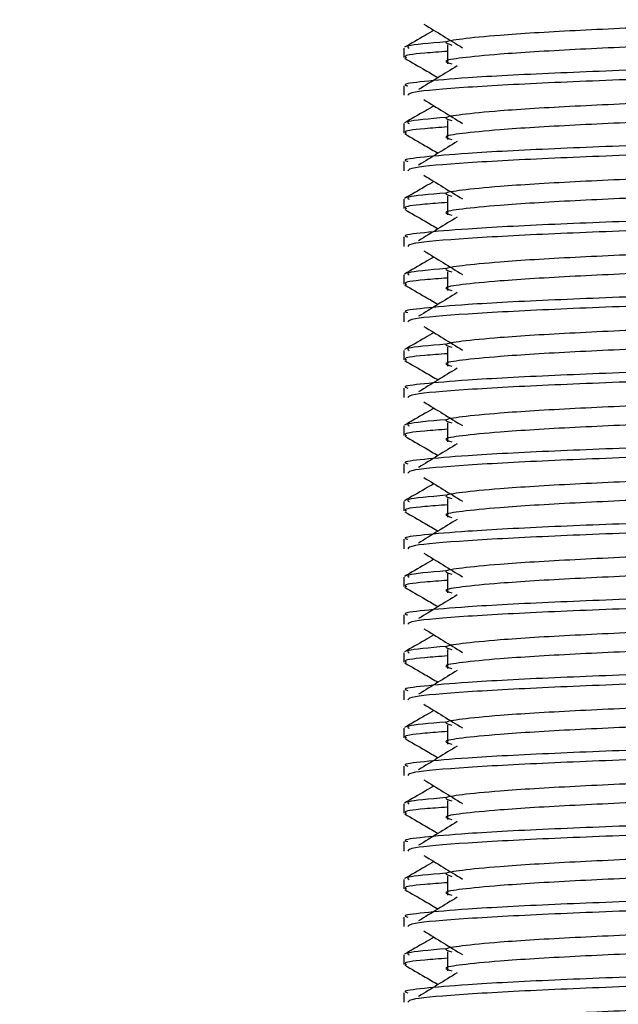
# Model space of a CAD drawing. Header units: millimetres. Extents: x 0 to 420, y 0 to 297.
# Tile 98 of 128: x 297.682 to 298.253, y 196.702 to 197.641. Entities that reach past the tile are written whole.
import ezdxf

# ---------------------------------------------------------------- set-up
doc = ezdxf.new("R2010")
doc.units = ezdxf.units.MM
doc.layers.add('QUOTE', color=174, linetype='Continuous')
doc.styles.add('SLDTEXTSTYLE3', font='TXT', dxfattribs={"width": 0.75})
doc.dimstyles.new('SLDDIMSTYLE0', dxfattribs={"dimtxt": 3, "dimasz": 3, "dimexe": 0, "dimexo": 0.0625, "dimgap": 0.75, "dimtad": 1, "dimdec": 0, "dimlfac": 27.746323, "dimrnd": 1e-09, "dimzin": 12, "dimdsep": 46, "dimtxsty": 'SLDTEXTSTYLE3', "dimsah": 1, "dimcen": 0.09, "dimadec": 0, "dimazin": 3, "dimtfac": 1, "dimtdec": 3, "dimtofl": 0, "dimtmove": 0, "dimatfit": 3, "dimfxl": 0, "dimfrac": 2, "dimtolj": 1, "dimtzin": 12, "dimarcsym": 0})

# ---------------------------------------------------------------- blocks, each defined once
blk = doc.blocks.new('_D')
at = {"layer": 'QUOTE'}
for p, q in [((296.54012, 196.84909), (296.54012, 201.86801)), ((319.39, 196.84909), (319.39, 201.86801)), ((296.54012, 199.86801), (319.39, 199.86801))]:
    blk.add_line(p, q, dxfattribs=at)
for points in [[(296.54012, 199.86801), (299.54012, 199.36801), (299.54012, 200.36801)], [(319.39, 199.86801), (316.39, 200.36801), (316.39, 199.36801)]]:
    blk.add_solid(points, dxfattribs=at)
at = {"layer": 'QUOTE', "insert": (304.64006, 203.73521), "char_height": 3, "attachment_point": 1, "style": 'SLDTEXTSTYLE3'}
blk.add_mtext('634', dxfattribs=at)

msp = doc.modelspace()

# ---------------------------------------------------------------- linework, layer by layer
at = {"color": 7, "linetype": 'Continuous', "lineweight": 25}
for p, q in [((298.09031, 197.61722), (298.09031, 197.5992)), ((298.04881, 197.61424), (298.04881, 197.60525)), ((298.04881, 197.5782), (298.04881, 197.56922)), ((298.04881, 197.54215), (298.04881, 197.53317)), ((298.09031, 197.54513), (298.09031, 197.52711)), ((298.04881, 197.50612), (298.04881, 197.49714)), ((298.04881, 197.47007), (298.04881, 197.46108)), ((298.09031, 197.47305), (298.09031, 197.45503)), ((298.04881, 197.43404), (298.04881, 197.42506)), ((298.09031, 197.40097), (298.09031, 197.38295)), ((298.04881, 197.39799), (298.04881, 197.389)), ((298.04881, 197.36196), (298.04881, 197.35298)), ((298.04881, 197.32591), (298.04881, 197.31692)), ((298.09031, 197.32889), (298.09031, 197.31087)), ((298.04881, 197.28988), (298.04881, 197.28089)), ((298.04881, 197.25383), (298.04881, 197.24484)), ((298.09031, 197.25681), (298.09031, 197.23879)), ((298.04881, 197.2178), (298.04881, 197.20881)), ((298.09031, 197.18473), (298.09031, 197.16671)), ((298.04881, 197.18175), (298.04881, 197.17276)), ((298.04881, 197.14572), (298.04881, 197.13673)), ((298.04881, 197.10966), (298.04881, 197.10068)), ((298.09031, 197.11265), (298.09031, 197.09462)), ((298.04881, 197.07363), (298.04881, 197.06465)), ((298.04881, 197.03758), (298.04881, 197.02859)), ((298.09031, 197.04056), (298.09031, 197.02254)), ((298.04881, 197.00155), (298.04881, 196.99257)), ((298.09031, 196.96848), (298.09031, 196.95046)), ((298.04881, 196.9655), (298.04881, 196.95651)), ((298.04881, 196.92947), (298.04881, 196.92049)), ((298.04881, 196.89342), (298.04881, 196.88443)), ((298.09031, 196.8964), (298.09031, 196.87838)), ((298.04881, 196.85739), (298.04881, 196.8484)), ((298.04881, 196.82134), (298.04881, 196.81235)), ((298.09031, 196.82432), (298.09031, 196.8063)), ((298.04881, 196.78531), (298.04881, 196.77632)), ((298.09031, 196.75224), (298.09031, 196.73422)), ((298.04881, 196.74926), (298.04881, 196.74027)), ((298.04881, 196.71323), (298.04881, 196.70424))]:
    msp.add_line(p, q, dxfattribs=at)
for points, knots in [([(298.58203, 197.65391), (298.58233, 197.6535), (298.58365, 197.65169), (298.54971, 197.64798), (298.48453, 197.64378), (298.39592, 197.63959), (298.2997, 197.63483), (298.20858, 197.63084), (298.14124, 197.62675), (298.10243, 197.62284), (298.08431, 197.61996), (298.09138, 197.61802), (298.09452, 197.61715)], [0, 0, 0, 0, 0.035107, 0.156135, 0.273953, 0.391653, 0.512699, 0.629093, 0.748412, 0.840135, 0.92875, 1, 1, 1, 1]), ([(298.06779, 197.63711), (298.07393, 197.63335), (298.08622, 197.62582), (298.09848, 197.61829), (298.10461, 197.61453)], [0, 0, 0, 0, 0.500011, 1, 1, 1, 1]), ([(298.58214, 197.63679), (298.58293, 197.63609), (298.5853, 197.63399), (298.55021, 197.62997), (298.4844, 197.62576), (298.39596, 197.62157), (298.29969, 197.61681), (298.20858, 197.61282), (298.14124, 197.60873), (298.10243, 197.60482), (298.08431, 197.60194), (298.09137, 197.6), (298.09451, 197.59913)], [0, 0, 0, 0, 0.059132, 0.177163, 0.292064, 0.406849, 0.524898, 0.638409, 0.754774, 0.844226, 0.930647, 1, 1, 1, 1]), ([(298.07743, 197.6312), (298.07459, 197.62956), (298.06524, 197.62414), (298.05588, 197.61873), (298.04936, 197.61495)], [0, 0, 0, 0, 0.303338, 1, 1, 1, 1]), ([(298.08871, 197.62014), (298.07311, 197.61881), (298.04913, 197.61677), (298.0526, 197.61489), (298.0538, 197.61424)], [0, 0, 0, 0, 0.651043, 1, 1, 1, 1]), ([(298.62048, 197.61424), (298.62137, 197.61355), (298.62408, 197.61146), (298.58353, 197.60744), (298.50745, 197.60324), (298.40517, 197.59904), (298.29381, 197.59428), (298.18855, 197.5903), (298.1103, 197.58621), (298.06648, 197.58229), (298.04644, 197.57993), (298.05129, 197.57853), (298.05242, 197.5782)], [0, 0, 0, 0, 0.061077, 0.184512, 0.304677, 0.424721, 0.548174, 0.666888, 0.788581, 0.882129, 0.97251, 1, 1, 1, 1]), ([(298.09031, 197.61107), (298.08265, 197.61051), (298.05909, 197.60879), (298.04785, 197.60696), (298.05058, 197.60557), (298.05121, 197.60525)], [0, 0, 0, 0, 0.270543, 0.831179, 1, 1, 1, 1]), ([(298.0495, 197.60452), (298.05602, 197.60075), (298.06665, 197.5946), (298.07728, 197.58844), (298.0814, 197.58606)], [0, 0, 0, 0, 0.61317, 1, 1, 1, 1]), ([(298.62202, 197.60447), (298.6218, 197.60403), (298.62088, 197.60217), (298.58363, 197.59843), (298.50743, 197.59423), (298.40515, 197.59003), (298.29392, 197.58527), (298.18816, 197.58129), (298.10493, 197.57683), (298.05478, 197.57257), (298.05321, 197.57021), (298.05255, 197.56922)], [0, 0, 0, 0, 0.0399117, 0.1661575, 0.2890582, 0.4118359, 0.5381002, 0.6595169, 0.7839817, 0.9096926, 1, 1, 1, 1]), ([(298.09963, 197.59723), (298.09349, 197.59347), (298.0812, 197.58594), (298.06894, 197.57842), (298.06281, 197.57466)], [0, 0, 0, 0, 0.49999, 1, 1, 1, 1]), ([(298.58203, 197.58183), (298.58233, 197.58142), (298.58365, 197.57961), (298.54971, 197.5759), (298.48453, 197.5717), (298.39592, 197.56751), (298.2997, 197.56275), (298.20858, 197.55876), (298.14124, 197.55467), (298.10243, 197.55076), (298.08431, 197.54788), (298.09138, 197.54593), (298.09452, 197.54507)], [0, 0, 0, 0, 0.035107, 0.156135, 0.273953, 0.391653, 0.512699, 0.629093, 0.748412, 0.840135, 0.92875, 1, 1, 1, 1]), ([(298.06779, 197.56503), (298.07393, 197.56126), (298.08622, 197.55374), (298.09848, 197.54621), (298.10461, 197.54245)], [0, 0, 0, 0, 0.500011, 1, 1, 1, 1]), ([(298.58214, 197.56471), (298.58293, 197.56401), (298.5853, 197.56191), (298.55021, 197.55789), (298.4844, 197.55368), (298.39596, 197.54949), (298.29969, 197.54473), (298.20858, 197.54074), (298.14124, 197.53665), (298.10243, 197.53274), (298.08431, 197.52986), (298.09137, 197.52792), (298.09451, 197.52705)], [0, 0, 0, 0, 0.059132, 0.177163, 0.292064, 0.406849, 0.524898, 0.638409, 0.754774, 0.844226, 0.930647, 1, 1, 1, 1]), ([(298.07743, 197.55912), (298.07459, 197.55747), (298.06524, 197.55206), (298.05588, 197.54664), (298.04936, 197.54287)], [0, 0, 0, 0, 0.303338, 1, 1, 1, 1]), ([(298.62048, 197.54215), (298.62137, 197.54146), (298.62408, 197.53938), (298.58353, 197.53536), (298.50745, 197.53115), (298.40517, 197.52696), (298.29381, 197.5222), (298.18855, 197.51821), (298.1103, 197.51412), (298.06648, 197.51021), (298.04644, 197.50785), (298.05129, 197.50645), (298.05242, 197.50612)], [0, 0, 0, 0, 0.061077, 0.184512, 0.304677, 0.424721, 0.548174, 0.666888, 0.788581, 0.882129, 0.97251, 1, 1, 1, 1]), ([(298.08871, 197.54806), (298.07311, 197.54673), (298.04913, 197.54469), (298.0526, 197.54281), (298.0538, 197.54215)], [0, 0, 0, 0, 0.651043, 1, 1, 1, 1]), ([(298.0495, 197.53244), (298.05602, 197.52867), (298.06665, 197.52251), (298.07728, 197.51636), (298.0814, 197.51398)], [0, 0, 0, 0, 0.61317, 1, 1, 1, 1]), ([(298.09031, 197.53899), (298.08265, 197.53843), (298.05909, 197.53671), (298.04785, 197.53488), (298.05058, 197.53349), (298.05121, 197.53317)], [0, 0, 0, 0, 0.270543, 0.831179, 1, 1, 1, 1]), ([(298.62202, 197.53239), (298.6218, 197.53194), (298.62088, 197.53008), (298.58363, 197.52635), (298.50743, 197.52214), (298.40515, 197.51795), (298.29392, 197.51319), (298.18816, 197.50921), (298.10493, 197.50474), (298.05478, 197.50049), (298.05321, 197.49813), (298.05255, 197.49714)], [0, 0, 0, 0, 0.039912, 0.166158, 0.289058, 0.411836, 0.5381, 0.659517, 0.783982, 0.909693, 1, 1, 1, 1]), ([(298.09963, 197.52515), (298.09349, 197.52139), (298.0812, 197.51386), (298.06894, 197.50634), (298.06281, 197.50258)], [0, 0, 0, 0, 0.49999, 1, 1, 1, 1]), ([(298.58203, 197.50975), (298.58233, 197.50934), (298.58365, 197.50753), (298.54971, 197.50382), (298.48453, 197.49962), (298.39592, 197.49542), (298.2997, 197.49067), (298.20858, 197.48668), (298.14124, 197.48259), (298.10243, 197.47867), (298.08431, 197.4758), (298.09138, 197.47385), (298.09452, 197.47299)], [0, 0, 0, 0, 0.035107, 0.156135, 0.273953, 0.391653, 0.512699, 0.629093, 0.748412, 0.840135, 0.92875, 1, 1, 1, 1]), ([(298.07743, 197.48704), (298.07459, 197.48539), (298.06524, 197.47998), (298.05588, 197.47456), (298.04936, 197.47079)], [0, 0, 0, 0, 0.3033381, 1, 1, 1, 1]), ([(298.06779, 197.49294), (298.07393, 197.48918), (298.08622, 197.48166), (298.09848, 197.47413), (298.10461, 197.47037)], [0, 0, 0, 0, 0.500011, 1, 1, 1, 1]), ([(298.58214, 197.49262), (298.58293, 197.49193), (298.5853, 197.48983), (298.55021, 197.4858), (298.4844, 197.4816), (298.39596, 197.4774), (298.29969, 197.47265), (298.20858, 197.46866), (298.14124, 197.46457), (298.10243, 197.46065), (298.08431, 197.45778), (298.09137, 197.45584), (298.09451, 197.45497)], [0, 0, 0, 0, 0.059132, 0.177163, 0.292064, 0.406849, 0.524898, 0.638409, 0.754774, 0.844226, 0.930647, 1, 1, 1, 1]), ([(298.08871, 197.47598), (298.07311, 197.47465), (298.04913, 197.47261), (298.0526, 197.47073), (298.0538, 197.47007)], [0, 0, 0, 0, 0.651043, 1, 1, 1, 1]), ([(298.62048, 197.47007), (298.62137, 197.46938), (298.62408, 197.4673), (298.58353, 197.46328), (298.50745, 197.45907), (298.40517, 197.45488), (298.29381, 197.45012), (298.18855, 197.44613), (298.1103, 197.44204), (298.06648, 197.43812), (298.04644, 197.43577), (298.05129, 197.43437), (298.05242, 197.43404)], [0, 0, 0, 0, 0.061077, 0.184512, 0.304677, 0.424721, 0.548174, 0.666888, 0.788581, 0.882129, 0.97251, 1, 1, 1, 1]), ([(298.09031, 197.46691), (298.08265, 197.46635), (298.05909, 197.46462), (298.04785, 197.4628), (298.05058, 197.46141), (298.05121, 197.46108)], [0, 0, 0, 0, 0.270543, 0.831179, 1, 1, 1, 1]), ([(298.0495, 197.46036), (298.05602, 197.45659), (298.06665, 197.45043), (298.07728, 197.44428), (298.0814, 197.4419)], [0, 0, 0, 0, 0.61317, 1, 1, 1, 1]), ([(298.62202, 197.46031), (298.6218, 197.45986), (298.62088, 197.458), (298.58363, 197.45427), (298.50743, 197.45006), (298.40515, 197.44587), (298.29392, 197.44111), (298.18816, 197.43712), (298.10493, 197.43266), (298.05478, 197.42841), (298.05321, 197.42605), (298.05255, 197.42506)], [0, 0, 0, 0, 0.039912, 0.166158, 0.289058, 0.411836, 0.5381, 0.659517, 0.783982, 0.909693, 1, 1, 1, 1]), ([(298.09963, 197.45307), (298.09349, 197.4493), (298.0812, 197.44178), (298.06894, 197.43426), (298.06281, 197.43049)], [0, 0, 0, 0, 0.49999, 1, 1, 1, 1]), ([(298.58203, 197.43766), (298.58233, 197.43726), (298.58365, 197.43545), (298.54971, 197.43174), (298.48453, 197.42754), (298.39592, 197.42334), (298.2997, 197.41858), (298.20858, 197.4146), (298.14124, 197.41051), (298.10243, 197.40659), (298.08431, 197.40371), (298.09138, 197.40177), (298.09452, 197.4009)], [0, 0, 0, 0, 0.035107, 0.156135, 0.273953, 0.391653, 0.512699, 0.629093, 0.748412, 0.840135, 0.92875, 1, 1, 1, 1]), ([(298.06779, 197.42086), (298.07393, 197.4171), (298.08622, 197.40958), (298.09848, 197.40205), (298.10461, 197.39829)], [0, 0, 0, 0, 0.500011, 1, 1, 1, 1]), ([(298.58214, 197.42054), (298.58293, 197.41984), (298.5853, 197.41775), (298.55021, 197.41372), (298.4844, 197.40952), (298.39596, 197.40532), (298.29969, 197.40056), (298.20858, 197.39658), (298.14124, 197.39248), (298.10243, 197.38857), (298.08431, 197.3857), (298.09137, 197.38375), (298.09451, 197.38289)], [0, 0, 0, 0, 0.059132, 0.177163, 0.292064, 0.406849, 0.524898, 0.638409, 0.754774, 0.844226, 0.930647, 1, 1, 1, 1]), ([(298.07743, 197.41495), (298.07459, 197.41331), (298.06524, 197.4079), (298.05588, 197.40248), (298.04936, 197.39871)], [0, 0, 0, 0, 0.3033381, 1, 1, 1, 1]), ([(298.08871, 197.4039), (298.07311, 197.40257), (298.04913, 197.40053), (298.0526, 197.39865), (298.0538, 197.39799)], [0, 0, 0, 0, 0.651043, 1, 1, 1, 1]), ([(298.62048, 197.39799), (298.62137, 197.3973), (298.62408, 197.39521), (298.58353, 197.3912), (298.50745, 197.38699), (298.40517, 197.3828), (298.29381, 197.37804), (298.18855, 197.37405), (298.1103, 197.36996), (298.06648, 197.36604), (298.04644, 197.36369), (298.05129, 197.36229), (298.05242, 197.36196)], [0, 0, 0, 0, 0.061077, 0.184512, 0.304677, 0.424721, 0.548174, 0.666888, 0.788581, 0.882129, 0.97251, 1, 1, 1, 1]), ([(298.09031, 197.39483), (298.08265, 197.39427), (298.05909, 197.39254), (298.04785, 197.39071), (298.05058, 197.38932), (298.05121, 197.389)], [0, 0, 0, 0, 0.2705432, 0.831179, 1, 1, 1, 1]), ([(298.0495, 197.38828), (298.05602, 197.3845), (298.06665, 197.37835), (298.07728, 197.3722), (298.0814, 197.36981)], [0, 0, 0, 0, 0.61317, 1, 1, 1, 1]), ([(298.62202, 197.38823), (298.6218, 197.38778), (298.62088, 197.38592), (298.58363, 197.38218), (298.50743, 197.37798), (298.40515, 197.37379), (298.29392, 197.36903), (298.18816, 197.36504), (298.10493, 197.36058), (298.05478, 197.35633), (298.05321, 197.35396), (298.05255, 197.35298)], [0, 0, 0, 0, 0.039912, 0.166158, 0.289058, 0.411836, 0.5381, 0.659517, 0.783982, 0.909693, 1, 1, 1, 1]), ([(298.09963, 197.38099), (298.09349, 197.37722), (298.0812, 197.3697), (298.06894, 197.36217), (298.06281, 197.35841)], [0, 0, 0, 0, 0.49999, 1, 1, 1, 1]), ([(298.58203, 197.36558), (298.58233, 197.36518), (298.58365, 197.36336), (298.54971, 197.35965), (298.48453, 197.35546), (298.39592, 197.35126), (298.2997, 197.3465), (298.20858, 197.34252), (298.14124, 197.33842), (298.10243, 197.33451), (298.08431, 197.33163), (298.09138, 197.32969), (298.09452, 197.32882)], [0, 0, 0, 0, 0.035107, 0.156135, 0.273953, 0.391653, 0.512699, 0.629093, 0.748412, 0.840135, 0.92875, 1, 1, 1, 1]), ([(298.06779, 197.34878), (298.07393, 197.34502), (298.08622, 197.33749), (298.09848, 197.32997), (298.10461, 197.32621)], [0, 0, 0, 0, 0.500011, 1, 1, 1, 1]), ([(298.58214, 197.34846), (298.58293, 197.34776), (298.5853, 197.34567), (298.55021, 197.34164), (298.4844, 197.33743), (298.39596, 197.33324), (298.29969, 197.32848), (298.20858, 197.3245), (298.14124, 197.3204), (298.10243, 197.31649), (298.08431, 197.31361), (298.09137, 197.31167), (298.09451, 197.31081)], [0, 0, 0, 0, 0.059132, 0.177163, 0.292064, 0.406849, 0.524898, 0.638409, 0.754774, 0.844226, 0.930647, 1, 1, 1, 1]), ([(298.07743, 197.34287), (298.07459, 197.34123), (298.06524, 197.33581), (298.05588, 197.3304), (298.04936, 197.32663)], [0, 0, 0, 0, 0.303338, 1, 1, 1, 1]), ([(298.62048, 197.32591), (298.62137, 197.32522), (298.62408, 197.32313), (298.58353, 197.31912), (298.50745, 197.31491), (298.40517, 197.31072), (298.29381, 197.30596), (298.18855, 197.30197), (298.1103, 197.29788), (298.06648, 197.29396), (298.04644, 197.2916), (298.05129, 197.2902), (298.05242, 197.28988)], [0, 0, 0, 0, 0.061077, 0.184512, 0.304677, 0.424721, 0.548174, 0.666888, 0.788581, 0.882129, 0.97251, 1, 1, 1, 1]), ([(298.08871, 197.33182), (298.07311, 197.33049), (298.04913, 197.32845), (298.0526, 197.32657), (298.0538, 197.32591)], [0, 0, 0, 0, 0.6510435, 1, 1, 1, 1]), ([(298.0495, 197.3162), (298.05602, 197.31242), (298.06665, 197.30627), (298.07728, 197.30011), (298.0814, 197.29773)], [0, 0, 0, 0, 0.61317, 1, 1, 1, 1]), ([(298.09031, 197.32275), (298.08265, 197.32218), (298.05909, 197.32046), (298.04785, 197.31863), (298.05058, 197.31724), (298.05121, 197.31692)], [0, 0, 0, 0, 0.2705432, 0.831179, 1, 1, 1, 1]), ([(298.62202, 197.31615), (298.6218, 197.3157), (298.62088, 197.31384), (298.58363, 197.3101), (298.50743, 197.3059), (298.40515, 197.3017), (298.29392, 197.29695), (298.18816, 197.29296), (298.10493, 197.2885), (298.05478, 197.28425), (298.05321, 197.28188), (298.05255, 197.28089)], [0, 0, 0, 0, 0.039912, 0.166158, 0.289058, 0.411836, 0.5381, 0.659517, 0.783982, 0.909693, 1, 1, 1, 1]), ([(298.09963, 197.3089), (298.09349, 197.30514), (298.0812, 197.29762), (298.06894, 197.29009), (298.06281, 197.28633)], [0, 0, 0, 0, 0.49999, 1, 1, 1, 1]), ([(298.58203, 197.2935), (298.58233, 197.29309), (298.58365, 197.29128), (298.54971, 197.28757), (298.48453, 197.28338), (298.39592, 197.27918), (298.2997, 197.27442), (298.20858, 197.27043), (298.14124, 197.26634), (298.10243, 197.26243), (298.08431, 197.25955), (298.09138, 197.25761), (298.09452, 197.25674)], [0, 0, 0, 0, 0.035107, 0.156135, 0.273953, 0.391653, 0.512699, 0.629093, 0.748412, 0.840135, 0.92875, 1, 1, 1, 1]), ([(298.07743, 197.27079), (298.07459, 197.26915), (298.06524, 197.26373), (298.05588, 197.25832), (298.04936, 197.25455)], [0, 0, 0, 0, 0.3033381, 1, 1, 1, 1]), ([(298.06779, 197.2767), (298.07393, 197.27294), (298.08622, 197.26541), (298.09848, 197.25789), (298.10461, 197.25412)], [0, 0, 0, 0, 0.500011, 1, 1, 1, 1]), ([(298.58214, 197.27638), (298.58293, 197.27568), (298.5853, 197.27359), (298.55021, 197.26956), (298.4844, 197.26535), (298.39596, 197.26116), (298.29969, 197.2564), (298.20858, 197.25241), (298.14124, 197.24832), (298.10243, 197.24441), (298.08431, 197.24153), (298.09137, 197.23959), (298.09451, 197.23873)], [0, 0, 0, 0, 0.059132, 0.177163, 0.292064, 0.406849, 0.524898, 0.638409, 0.754774, 0.844226, 0.930647, 1, 1, 1, 1]), ([(298.08871, 197.25973), (298.07311, 197.25841), (298.04913, 197.25637), (298.0526, 197.25448), (298.0538, 197.25383)], [0, 0, 0, 0, 0.651043, 1, 1, 1, 1]), ([(298.62048, 197.25383), (298.62137, 197.25314), (298.62408, 197.25105), (298.58353, 197.24703), (298.50745, 197.24283), (298.40517, 197.23863), (298.29381, 197.23388), (298.18855, 197.22989), (298.1103, 197.2258), (298.06648, 197.22188), (298.04644, 197.21952), (298.05129, 197.21812), (298.05242, 197.2178)], [0, 0, 0, 0, 0.061077, 0.184512, 0.304677, 0.424721, 0.548174, 0.666888, 0.788581, 0.882129, 0.97251, 1, 1, 1, 1]), ([(298.09031, 197.25066), (298.08265, 197.2501), (298.05909, 197.24838), (298.04785, 197.24655), (298.05058, 197.24516), (298.05121, 197.24484)], [0, 0, 0, 0, 0.270543, 0.831179, 1, 1, 1, 1]), ([(298.0495, 197.24411), (298.05602, 197.24034), (298.06665, 197.23419), (298.07728, 197.22803), (298.0814, 197.22565)], [0, 0, 0, 0, 0.61317, 1, 1, 1, 1]), ([(298.62202, 197.24407), (298.6218, 197.24362), (298.62088, 197.24176), (298.58363, 197.23802), (298.50743, 197.23382), (298.40515, 197.22962), (298.29392, 197.22486), (298.18816, 197.22088), (298.10493, 197.21642), (298.05478, 197.21217), (298.05321, 197.2098), (298.05255, 197.20881)], [0, 0, 0, 0, 0.039912, 0.166158, 0.289058, 0.411836, 0.5381, 0.659517, 0.783982, 0.909693, 1, 1, 1, 1]), ([(298.09963, 197.23682), (298.09349, 197.23306), (298.0812, 197.22554), (298.06894, 197.21801), (298.06281, 197.21425)], [0, 0, 0, 0, 0.49999, 1, 1, 1, 1]), ([(298.58203, 197.22142), (298.58233, 197.22101), (298.58365, 197.2192), (298.54971, 197.21549), (298.48453, 197.21129), (298.39592, 197.2071), (298.2997, 197.20234), (298.20858, 197.19835), (298.14124, 197.19426), (298.10243, 197.19035), (298.08431, 197.18747), (298.09138, 197.18553), (298.09452, 197.18466)], [0, 0, 0, 0, 0.035107, 0.156135, 0.273953, 0.391653, 0.512699, 0.629093, 0.748412, 0.840135, 0.92875, 1, 1, 1, 1]), ([(298.06779, 197.20462), (298.07393, 197.20086), (298.08622, 197.19333), (298.09848, 197.1858), (298.10461, 197.18204)], [0, 0, 0, 0, 0.500011, 1, 1, 1, 1]), ([(298.58214, 197.2043), (298.58293, 197.2036), (298.5853, 197.2015), (298.55021, 197.19748), (298.4844, 197.19327), (298.39596, 197.18908), (298.29969, 197.18432), (298.20858, 197.18033), (298.14124, 197.17624), (298.10243, 197.17233), (298.08431, 197.16945), (298.09137, 197.16751), (298.09451, 197.16664)], [0, 0, 0, 0, 0.059132, 0.177163, 0.292064, 0.406849, 0.524898, 0.638409, 0.754774, 0.844226, 0.930647, 1, 1, 1, 1]), ([(298.07743, 197.19871), (298.07459, 197.19707), (298.06524, 197.19165), (298.05588, 197.18624), (298.04936, 197.18246)], [0, 0, 0, 0, 0.303338, 1, 1, 1, 1]), ([(298.08871, 197.18765), (298.07311, 197.18632), (298.04913, 197.18428), (298.0526, 197.1824), (298.0538, 197.18175)], [0, 0, 0, 0, 0.651043, 1, 1, 1, 1]), ([(298.62048, 197.18175), (298.62137, 197.18106), (298.62408, 197.17897), (298.58353, 197.17495), (298.50745, 197.17075), (298.40517, 197.16655), (298.29381, 197.16179), (298.18855, 197.15781), (298.1103, 197.15372), (298.06648, 197.1498), (298.04644, 197.14744), (298.05129, 197.14604), (298.05242, 197.14572)], [0, 0, 0, 0, 0.0610772, 0.1845123, 0.3046768, 0.4247211, 0.5481742, 0.6668878, 0.7885815, 0.8821287, 0.9725098, 1, 1, 1, 1]), ([(298.09031, 197.17858), (298.08265, 197.17802), (298.05909, 197.1763), (298.04785, 197.17447), (298.05058, 197.17308), (298.05121, 197.17276)], [0, 0, 0, 0, 0.2705432, 0.831179, 1, 1, 1, 1]), ([(298.0495, 197.17203), (298.05602, 197.16826), (298.06665, 197.16211), (298.07728, 197.15595), (298.0814, 197.15357)], [0, 0, 0, 0, 0.61317, 1, 1, 1, 1]), ([(298.62202, 197.17198), (298.6218, 197.17154), (298.62088, 197.16968), (298.58363, 197.16594), (298.50743, 197.16174), (298.40515, 197.15754), (298.29392, 197.15278), (298.18816, 197.1488), (298.10493, 197.14434), (298.05478, 197.14008), (298.05321, 197.13772), (298.05255, 197.13673)], [0, 0, 0, 0, 0.039912, 0.166158, 0.289058, 0.411836, 0.5381, 0.659517, 0.783982, 0.909693, 1, 1, 1, 1]), ([(298.09963, 197.16474), (298.09349, 197.16098), (298.0812, 197.15345), (298.06894, 197.14593), (298.06281, 197.14217)], [0, 0, 0, 0, 0.49999, 1, 1, 1, 1]), ([(298.58203, 197.14934), (298.58233, 197.14893), (298.58365, 197.14712), (298.54971, 197.14341), (298.48453, 197.13921), (298.39592, 197.13502), (298.2997, 197.13026), (298.20858, 197.12627), (298.14124, 197.12218), (298.10243, 197.11827), (298.08431, 197.11539), (298.09138, 197.11344), (298.09452, 197.11258)], [0, 0, 0, 0, 0.035107, 0.156135, 0.273953, 0.391653, 0.512699, 0.629093, 0.748412, 0.840135, 0.92875, 1, 1, 1, 1]), ([(298.06779, 197.13254), (298.07393, 197.12877), (298.08622, 197.12125), (298.09848, 197.11372), (298.10461, 197.10996)], [0, 0, 0, 0, 0.500011, 1, 1, 1, 1]), ([(298.58214, 197.13222), (298.58293, 197.13152), (298.5853, 197.12942), (298.55021, 197.1254), (298.4844, 197.12119), (298.39596, 197.117), (298.29969, 197.11224), (298.20858, 197.10825), (298.14124, 197.10416), (298.10243, 197.10025), (298.08431, 197.09737), (298.09137, 197.09543), (298.09451, 197.09456)], [0, 0, 0, 0, 0.059132, 0.177163, 0.292064, 0.406849, 0.524898, 0.638409, 0.754774, 0.844226, 0.930647, 1, 1, 1, 1]), ([(298.07743, 197.12663), (298.07459, 197.12498), (298.06524, 197.11957), (298.05588, 197.11415), (298.04936, 197.11038)], [0, 0, 0, 0, 0.303338, 1, 1, 1, 1]), ([(298.62048, 197.10966), (298.62137, 197.10897), (298.62408, 197.10689), (298.58353, 197.10287), (298.50745, 197.09866), (298.40517, 197.09447), (298.29381, 197.08971), (298.18855, 197.08572), (298.1103, 197.08163), (298.06648, 197.07772), (298.04644, 197.07536), (298.05129, 197.07396), (298.05242, 197.07363)], [0, 0, 0, 0, 0.061077, 0.184512, 0.304677, 0.424721, 0.548174, 0.666888, 0.788581, 0.882129, 0.97251, 1, 1, 1, 1]), ([(298.08871, 197.11557), (298.07311, 197.11424), (298.04913, 197.1122), (298.0526, 197.11032), (298.0538, 197.10966)], [0, 0, 0, 0, 0.651043, 1, 1, 1, 1]), ([(298.0495, 197.09995), (298.05602, 197.09618), (298.06665, 197.09003), (298.07728, 197.08387), (298.0814, 197.08149)], [0, 0, 0, 0, 0.61317, 1, 1, 1, 1]), ([(298.09031, 197.1065), (298.08265, 197.10594), (298.05909, 197.10422), (298.04785, 197.10239), (298.05058, 197.101), (298.05121, 197.10068)], [0, 0, 0, 0, 0.270543, 0.831179, 1, 1, 1, 1]), ([(298.62202, 197.0999), (298.6218, 197.09946), (298.62088, 197.09759), (298.58363, 197.09386), (298.50743, 197.08966), (298.40515, 197.08546), (298.29392, 197.0807), (298.18816, 197.07672), (298.10493, 197.07226), (298.05478, 197.068), (298.05321, 197.06564), (298.05255, 197.06465)], [0, 0, 0, 0, 0.0399117, 0.1661575, 0.2890582, 0.4118359, 0.5381002, 0.6595169, 0.7839817, 0.9096926, 1, 1, 1, 1]), ([(298.09963, 197.09266), (298.09349, 197.0889), (298.0812, 197.08137), (298.06894, 197.07385), (298.06281, 197.07009)], [0, 0, 0, 0, 0.49999, 1, 1, 1, 1]), ([(298.58203, 197.07726), (298.58233, 197.07685), (298.58365, 197.07504), (298.54971, 197.07133), (298.48453, 197.06713), (298.39592, 197.06293), (298.2997, 197.05818), (298.20858, 197.05419), (298.14124, 197.0501), (298.10243, 197.04619), (298.08431, 197.04331), (298.09138, 197.04136), (298.09452, 197.0405)], [0, 0, 0, 0, 0.035107, 0.156135, 0.273953, 0.391653, 0.512699, 0.629093, 0.748412, 0.840135, 0.92875, 1, 1, 1, 1]), ([(298.07743, 197.05455), (298.07459, 197.0529), (298.06524, 197.04749), (298.05588, 197.04207), (298.04936, 197.0383)], [0, 0, 0, 0, 0.303338, 1, 1, 1, 1]), ([(298.06779, 197.06045), (298.07393, 197.05669), (298.08622, 197.04917), (298.09848, 197.04164), (298.10461, 197.03788)], [0, 0, 0, 0, 0.500011, 1, 1, 1, 1]), ([(298.58214, 197.06013), (298.58293, 197.05944), (298.5853, 197.05734), (298.55021, 197.05331), (298.4844, 197.04911), (298.39596, 197.04491), (298.29969, 197.04016), (298.20858, 197.03617), (298.14124, 197.03208), (298.10243, 197.02816), (298.08431, 197.02529), (298.09137, 197.02335), (298.09451, 197.02248)], [0, 0, 0, 0, 0.059132, 0.177163, 0.292064, 0.406849, 0.524898, 0.638409, 0.754774, 0.844226, 0.930647, 1, 1, 1, 1]), ([(298.08871, 197.04349), (298.07311, 197.04216), (298.04913, 197.04012), (298.0526, 197.03824), (298.0538, 197.03758)], [0, 0, 0, 0, 0.651043, 1, 1, 1, 1]), ([(298.62048, 197.03758), (298.62137, 197.03689), (298.62408, 197.03481), (298.58353, 197.03079), (298.50745, 197.02658), (298.40517, 197.02239), (298.29381, 197.01763), (298.18855, 197.01364), (298.1103, 197.00955), (298.06648, 197.00563), (298.04644, 197.00328), (298.05129, 197.00188), (298.05242, 197.00155)], [0, 0, 0, 0, 0.061077, 0.184512, 0.304677, 0.424721, 0.548174, 0.666888, 0.788581, 0.882129, 0.97251, 1, 1, 1, 1]), ([(298.09031, 197.03442), (298.08265, 197.03386), (298.05909, 197.03213), (298.04785, 197.03031), (298.05058, 197.02892), (298.05121, 197.02859)], [0, 0, 0, 0, 0.270543, 0.831179, 1, 1, 1, 1]), ([(298.0495, 197.02787), (298.05602, 197.0241), (298.06665, 197.01794), (298.07728, 197.01179), (298.0814, 197.00941)], [0, 0, 0, 0, 0.61317, 1, 1, 1, 1]), ([(298.62202, 197.02782), (298.6218, 197.02737), (298.62088, 197.02551), (298.58363, 197.02178), (298.50743, 197.01757), (298.40515, 197.01338), (298.29392, 197.00862), (298.18816, 197.00464), (298.10493, 197.00017), (298.05478, 196.99592), (298.05321, 196.99356), (298.05255, 196.99257)], [0, 0, 0, 0, 0.039912, 0.166158, 0.289058, 0.411836, 0.5381, 0.659517, 0.783982, 0.909693, 1, 1, 1, 1]), ([(298.09963, 197.02058), (298.09349, 197.01681), (298.0812, 197.00929), (298.06894, 197.00177), (298.06281, 196.998)], [0, 0, 0, 0, 0.49999, 1, 1, 1, 1]), ([(298.58203, 197.00517), (298.58233, 197.00477), (298.58365, 197.00296), (298.54971, 196.99925), (298.48453, 196.99505), (298.39592, 196.99085), (298.2997, 196.98609), (298.20858, 196.98211), (298.14124, 196.97802), (298.10243, 196.9741), (298.08431, 196.97122), (298.09138, 196.96928), (298.09452, 196.96841)], [0, 0, 0, 0, 0.035107, 0.156135, 0.273953, 0.391653, 0.512699, 0.629093, 0.748412, 0.840135, 0.92875, 1, 1, 1, 1]), ([(298.06779, 196.98837), (298.07393, 196.98461), (298.08622, 196.97709), (298.09848, 196.96956), (298.10461, 196.9658)], [0, 0, 0, 0, 0.500011, 1, 1, 1, 1]), ([(298.58214, 196.98805), (298.58293, 196.98735), (298.5853, 196.98526), (298.55021, 196.98123), (298.4844, 196.97703), (298.39596, 196.97283), (298.29969, 196.96807), (298.20858, 196.96409), (298.14124, 196.96), (298.10243, 196.95608), (298.08431, 196.95321), (298.09137, 196.95126), (298.09451, 196.9504)], [0, 0, 0, 0, 0.059132, 0.177163, 0.292064, 0.406849, 0.524898, 0.638409, 0.754774, 0.844226, 0.930647, 1, 1, 1, 1]), ([(298.07743, 196.98246), (298.07459, 196.98082), (298.06524, 196.97541), (298.05588, 196.96999), (298.04936, 196.96622)], [0, 0, 0, 0, 0.303338, 1, 1, 1, 1]), ([(298.08871, 196.97141), (298.07311, 196.97008), (298.04913, 196.96804), (298.0526, 196.96616), (298.0538, 196.9655)], [0, 0, 0, 0, 0.651043, 1, 1, 1, 1]), ([(298.62048, 196.9655), (298.62137, 196.96481), (298.62408, 196.96272), (298.58353, 196.95871), (298.50745, 196.9545), (298.40517, 196.95031), (298.29381, 196.94555), (298.18855, 196.94156), (298.1103, 196.93747), (298.06648, 196.93355), (298.04644, 196.9312), (298.05129, 196.9298), (298.05242, 196.92947)], [0, 0, 0, 0, 0.0610772, 0.1845123, 0.3046768, 0.4247211, 0.5481742, 0.6668878, 0.7885815, 0.8821287, 0.9725098, 1, 1, 1, 1]), ([(298.09031, 196.96234), (298.08265, 196.96178), (298.05909, 196.96005), (298.04785, 196.95822), (298.05058, 196.95683), (298.05121, 196.95651)], [0, 0, 0, 0, 0.270543, 0.831179, 1, 1, 1, 1]), ([(298.0495, 196.95579), (298.05602, 196.95202), (298.06665, 196.94586), (298.07728, 196.93971), (298.0814, 196.93733)], [0, 0, 0, 0, 0.61317, 1, 1, 1, 1]), ([(298.62202, 196.95574), (298.6218, 196.95529), (298.62088, 196.95343), (298.58363, 196.94969), (298.50743, 196.94549), (298.40515, 196.9413), (298.29392, 196.93654), (298.18816, 196.93255), (298.10493, 196.92809), (298.05478, 196.92384), (298.05321, 196.92147), (298.05255, 196.92049)], [0, 0, 0, 0, 0.039912, 0.166158, 0.289058, 0.411836, 0.5381, 0.659517, 0.783982, 0.909693, 1, 1, 1, 1]), ([(298.09963, 196.9485), (298.09349, 196.94473), (298.0812, 196.93721), (298.06894, 196.92968), (298.06281, 196.92592)], [0, 0, 0, 0, 0.49999, 1, 1, 1, 1]), ([(298.58203, 196.93309), (298.58233, 196.93269), (298.58365, 196.93087), (298.54971, 196.92716), (298.48453, 196.92297), (298.39592, 196.91877), (298.2997, 196.91401), (298.20858, 196.91003), (298.14124, 196.90593), (298.10243, 196.90202), (298.08431, 196.89914), (298.09138, 196.8972), (298.09452, 196.89633)], [0, 0, 0, 0, 0.035107, 0.156135, 0.273953, 0.391653, 0.512699, 0.629093, 0.748412, 0.840135, 0.92875, 1, 1, 1, 1]), ([(298.06779, 196.91629), (298.07393, 196.91253), (298.08622, 196.905), (298.09848, 196.89748), (298.10461, 196.89372)], [0, 0, 0, 0, 0.500011, 1, 1, 1, 1]), ([(298.58214, 196.91597), (298.58293, 196.91527), (298.5853, 196.91318), (298.55021, 196.90915), (298.4844, 196.90495), (298.39596, 196.90075), (298.29969, 196.89599), (298.20858, 196.89201), (298.14124, 196.88791), (298.10243, 196.884), (298.08431, 196.88112), (298.09137, 196.87918), (298.09451, 196.87832)], [0, 0, 0, 0, 0.059132, 0.177163, 0.292064, 0.406849, 0.524898, 0.638409, 0.754774, 0.844226, 0.930647, 1, 1, 1, 1]), ([(298.07743, 196.91038), (298.07459, 196.90874), (298.06524, 196.90332), (298.05588, 196.89791), (298.04936, 196.89414)], [0, 0, 0, 0, 0.303338, 1, 1, 1, 1]), ([(298.62048, 196.89342), (298.62137, 196.89273), (298.62408, 196.89064), (298.58353, 196.88663), (298.50745, 196.88242), (298.40517, 196.87823), (298.29381, 196.87347), (298.18855, 196.86948), (298.1103, 196.86539), (298.06648, 196.86147), (298.04644, 196.85911), (298.05129, 196.85771), (298.05242, 196.85739)], [0, 0, 0, 0, 0.061077, 0.184512, 0.304677, 0.424721, 0.548174, 0.666888, 0.788581, 0.882129, 0.97251, 1, 1, 1, 1]), ([(298.08871, 196.89933), (298.07311, 196.898), (298.04913, 196.89596), (298.0526, 196.89408), (298.0538, 196.89342)], [0, 0, 0, 0, 0.6510435, 1, 1, 1, 1]), ([(298.0495, 196.88371), (298.05602, 196.87993), (298.06665, 196.87378), (298.07728, 196.86762), (298.0814, 196.86524)], [0, 0, 0, 0, 0.61317, 1, 1, 1, 1]), ([(298.09031, 196.89026), (298.08265, 196.8897), (298.05909, 196.88797), (298.04785, 196.88614), (298.05058, 196.88475), (298.05121, 196.88443)], [0, 0, 0, 0, 0.270543, 0.831179, 1, 1, 1, 1]), ([(298.62202, 196.88366), (298.6218, 196.88321), (298.62088, 196.88135), (298.58363, 196.87761), (298.50743, 196.87341), (298.40515, 196.86922), (298.29392, 196.86446), (298.18816, 196.86047), (298.10493, 196.85601), (298.05478, 196.85176), (298.05321, 196.84939), (298.05255, 196.8484)], [0, 0, 0, 0, 0.0399117, 0.1661575, 0.2890582, 0.4118359, 0.5381002, 0.6595169, 0.7839817, 0.9096926, 1, 1, 1, 1]), ([(298.09963, 196.87641), (298.09349, 196.87265), (298.0812, 196.86513), (298.06894, 196.8576), (298.06281, 196.85384)], [0, 0, 0, 0, 0.49999, 1, 1, 1, 1]), ([(298.58203, 196.86101), (298.58233, 196.8606), (298.58365, 196.85879), (298.54971, 196.85508), (298.48453, 196.85089), (298.39592, 196.84669), (298.2997, 196.84193), (298.20858, 196.83794), (298.14124, 196.83385), (298.10243, 196.82994), (298.08431, 196.82706), (298.09138, 196.82512), (298.09452, 196.82425)], [0, 0, 0, 0, 0.035107, 0.156135, 0.273953, 0.391653, 0.512699, 0.629093, 0.748412, 0.840135, 0.92875, 1, 1, 1, 1]), ([(298.07743, 196.8383), (298.07459, 196.83666), (298.06524, 196.83124), (298.05588, 196.82583), (298.04936, 196.82206)], [0, 0, 0, 0, 0.303338, 1, 1, 1, 1]), ([(298.06779, 196.84421), (298.07393, 196.84045), (298.08622, 196.83292), (298.09848, 196.8254), (298.10461, 196.82163)], [0, 0, 0, 0, 0.500011, 1, 1, 1, 1]), ([(298.58214, 196.84389), (298.58293, 196.84319), (298.5853, 196.8411), (298.55021, 196.83707), (298.4844, 196.83286), (298.39596, 196.82867), (298.29969, 196.82391), (298.20858, 196.81992), (298.14124, 196.81583), (298.10243, 196.81192), (298.08431, 196.80904), (298.09137, 196.8071), (298.09451, 196.80624)], [0, 0, 0, 0, 0.059132, 0.177163, 0.292064, 0.406849, 0.524898, 0.638409, 0.754774, 0.844226, 0.930647, 1, 1, 1, 1]), ([(298.08871, 196.82724), (298.07311, 196.82592), (298.04913, 196.82388), (298.0526, 196.82199), (298.0538, 196.82134)], [0, 0, 0, 0, 0.651043, 1, 1, 1, 1]), ([(298.62048, 196.82134), (298.62137, 196.82065), (298.62408, 196.81856), (298.58353, 196.81454), (298.50745, 196.81034), (298.40517, 196.80614), (298.29381, 196.80139), (298.18855, 196.7974), (298.1103, 196.79331), (298.06648, 196.78939), (298.04644, 196.78703), (298.05129, 196.78563), (298.05242, 196.78531)], [0, 0, 0, 0, 0.061077, 0.184512, 0.304677, 0.424721, 0.548174, 0.666888, 0.788581, 0.882129, 0.97251, 1, 1, 1, 1]), ([(298.09031, 196.81817), (298.08265, 196.81761), (298.05909, 196.81589), (298.04785, 196.81406), (298.05058, 196.81267), (298.05121, 196.81235)], [0, 0, 0, 0, 0.270543, 0.831179, 1, 1, 1, 1]), ([(298.0495, 196.81162), (298.05602, 196.80785), (298.06665, 196.8017), (298.07728, 196.79554), (298.0814, 196.79316)], [0, 0, 0, 0, 0.6131696, 1, 1, 1, 1]), ([(298.62202, 196.81158), (298.6218, 196.81113), (298.62088, 196.80927), (298.58363, 196.80553), (298.50743, 196.80133), (298.40515, 196.79713), (298.29392, 196.79237), (298.18816, 196.78839), (298.10493, 196.78393), (298.05478, 196.77968), (298.05321, 196.77731), (298.05255, 196.77632)], [0, 0, 0, 0, 0.039912, 0.166158, 0.289058, 0.411836, 0.5381, 0.659517, 0.783982, 0.909693, 1, 1, 1, 1]), ([(298.09963, 196.80433), (298.09349, 196.80057), (298.0812, 196.79305), (298.06894, 196.78552), (298.06281, 196.78176)], [0, 0, 0, 0, 0.49999, 1, 1, 1, 1]), ([(298.58203, 196.78893), (298.58233, 196.78852), (298.58365, 196.78671), (298.54971, 196.783), (298.48453, 196.7788), (298.39592, 196.77461), (298.2997, 196.76985), (298.20858, 196.76586), (298.14124, 196.76177), (298.10243, 196.75786), (298.08431, 196.75498), (298.09138, 196.75304), (298.09452, 196.75217)], [0, 0, 0, 0, 0.035107, 0.156135, 0.273953, 0.391653, 0.512699, 0.629093, 0.748412, 0.840135, 0.92875, 1, 1, 1, 1]), ([(298.06779, 196.77213), (298.07393, 196.76837), (298.08622, 196.76084), (298.09848, 196.75332), (298.10461, 196.74955)], [0, 0, 0, 0, 0.500011, 1, 1, 1, 1]), ([(298.58214, 196.77181), (298.58293, 196.77111), (298.5853, 196.76901), (298.55021, 196.76499), (298.4844, 196.76078), (298.39596, 196.75659), (298.29969, 196.75183), (298.20858, 196.74784), (298.14124, 196.74375), (298.10243, 196.73984), (298.08431, 196.73696), (298.09137, 196.73502), (298.09451, 196.73415)], [0, 0, 0, 0, 0.059132, 0.177163, 0.292064, 0.406849, 0.524898, 0.638409, 0.754774, 0.844226, 0.930647, 1, 1, 1, 1]), ([(298.07743, 196.76622), (298.07459, 196.76458), (298.06524, 196.75916), (298.05588, 196.75375), (298.04936, 196.74998)], [0, 0, 0, 0, 0.303338, 1, 1, 1, 1]), ([(298.08871, 196.75516), (298.07311, 196.75383), (298.04913, 196.75179), (298.0526, 196.74991), (298.0538, 196.74926)], [0, 0, 0, 0, 0.651043, 1, 1, 1, 1]), ([(298.62048, 196.74926), (298.62137, 196.74857), (298.62408, 196.74648), (298.58353, 196.74246), (298.50745, 196.73826), (298.40517, 196.73406), (298.29381, 196.7293), (298.18855, 196.72532), (298.1103, 196.72123), (298.06648, 196.71731), (298.04644, 196.71495), (298.05129, 196.71355), (298.05242, 196.71323)], [0, 0, 0, 0, 0.061077, 0.184512, 0.304677, 0.424721, 0.548174, 0.666888, 0.788581, 0.882129, 0.97251, 1, 1, 1, 1]), ([(298.09031, 196.74609), (298.08265, 196.74553), (298.05909, 196.74381), (298.04785, 196.74198), (298.05058, 196.74059), (298.05121, 196.74027)], [0, 0, 0, 0, 0.270543, 0.831179, 1, 1, 1, 1]), ([(298.0495, 196.73954), (298.05602, 196.73577), (298.06665, 196.72962), (298.07728, 196.72346), (298.0814, 196.72108)], [0, 0, 0, 0, 0.61317, 1, 1, 1, 1]), ([(298.62202, 196.73949), (298.6218, 196.73905), (298.62088, 196.73719), (298.58363, 196.73345), (298.50743, 196.72925), (298.40515, 196.72505), (298.29392, 196.72029), (298.18816, 196.71631), (298.10493, 196.71185), (298.05478, 196.70759), (298.05321, 196.70523), (298.05255, 196.70424)], [0, 0, 0, 0, 0.039912, 0.166158, 0.289058, 0.411836, 0.5381, 0.659517, 0.783982, 0.909693, 1, 1, 1, 1]), ([(298.09963, 196.73225), (298.09349, 196.72849), (298.0812, 196.72096), (298.06894, 196.71344), (298.06281, 196.70968)], [0, 0, 0, 0, 0.49999, 1, 1, 1, 1]), ([(298.58203, 196.71685), (298.58233, 196.71644), (298.58365, 196.71463), (298.54971, 196.71092), (298.48453, 196.70672), (298.39592, 196.70253), (298.2997, 196.69777), (298.20858, 196.69378), (298.14124, 196.68969), (298.10243, 196.68578), (298.08431, 196.6829), (298.09138, 196.68095), (298.09452, 196.68009)], [0, 0, 0, 0, 0.035107, 0.156135, 0.273953, 0.391653, 0.512699, 0.629093, 0.748412, 0.840135, 0.92875, 1, 1, 1, 1])]:
    msp.add_open_spline(points, degree=3, knots=knots, dxfattribs=at)

# ---------------------------------------------------------------- dimensions: what is measured, and where the dimension line sits
at = {"layer": 'QUOTE'}
dim = msp.add_linear_dim(base=(319.39, 199.86801), p1=(296.54012, 194.84909), p2=(319.39, 194.84909), dimstyle='SLDDIMSTYLE0', dxfattribs=at)
dim.commit()
dim.dimension.update_dxf_attribs({"geometry": '_D', "text_midpoint": (307.96506, 199.86801), "dimtype": 160})

doc.saveas('drawing.dxf')
